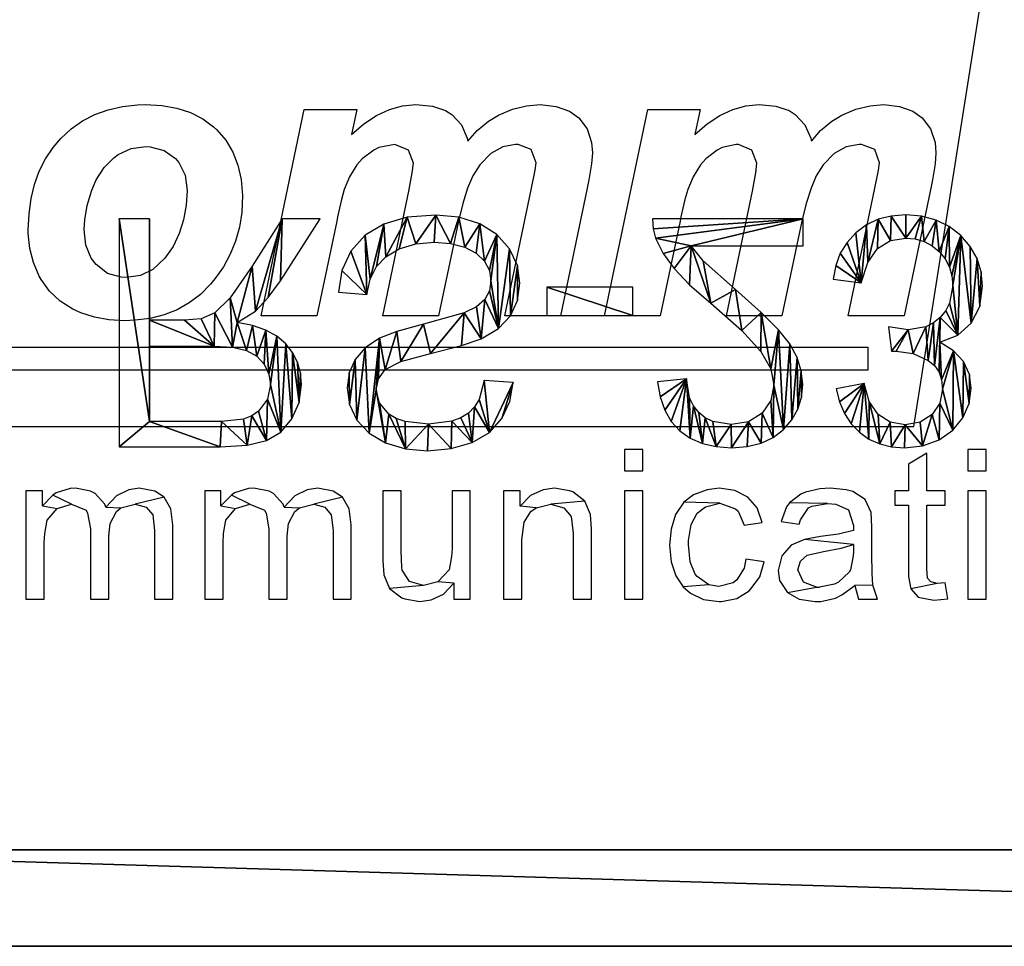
# Model space of a CAD drawing. Header units: millimetres. Extents: x 72 to 150.5, y 81.2 to 131.3.
# Tile 242 of 256: x 105.5 to 115.7, y 105 to 114.5. Entities that reach past the tile are written whole.
import ezdxf

# ---------------------------------------------------------------- set-up
doc = ezdxf.new("R2010")
doc.units = ezdxf.units.MM

# ---------------------------------------------------------------- blocks, each defined once
blk = doc.blocks.new('RS-232 Isolator')
for p, q in [((0.259, 0.042, 0.012), (0.259, 2.402, 0.012)), ((0.259, 2.402, 0.012), (1.305, 2.402, 0.012)), ((1.305, 2.402, 0.012), (1.583, 2.386, 0.012)), ((1.583, 2.386, 0.012), (1.785, 2.338, 0.012)), ((2.845, 2.262, 0.012), (3.016, 2.361, 0.012)), ((3.016, 2.361, 0.012), (3.222, 2.422, 0.012)), ((3.222, 2.422, 0.012), (3.449, 2.442, 0.012)), ((3.449, 2.442, 0.012), (3.696, 2.421, 0.012)), ((3.696, 2.421, 0.012), (3.912, 2.357, 0.012)), ((3.912, 2.357, 0.012), (4.09, 2.253, 0.012)), ((6.17, 2.313, 0.012), (6.296, 2.368, 0.012)), ((6.296, 2.368, 0.012), (6.438, 2.4, 0.012)), ((6.438, 2.4, 0.012), (6.598, 2.411, 0.012)), ((6.598, 2.411, 0.012), (6.759, 2.399, 0.012)), ((6.759, 2.399, 0.012), (6.902, 2.364, 0.012)), ((6.902, 2.364, 0.012), (7.028, 2.305, 0.012)), ((8.019, 2.321, 0.012), (8.131, 2.371, 0.012)), ((8.131, 2.371, 0.012), (8.254, 2.401, 0.012)), ((8.254, 2.401, 0.012), (8.388, 2.411, 0.012)), ((8.388, 2.411, 0.012), (8.573, 2.391, 0.012)), ((8.573, 2.391, 0.012), (8.744, 2.328, 0.012)), ((1.785, 2.338, 0.012), (1.933, 2.25, 0.012)), ((1.933, 2.25, 0.012), (2.047, 2.113, 0.012)), ((2.72, 2.126, 0.012), (2.845, 2.262, 0.012)), ((4.09, 2.253, 0.012), (4.221, 2.109, 0.012)), ((6.062, 2.237, 0.012), (6.17, 2.313, 0.012)), ((7.028, 2.305, 0.012), (7.136, 2.223, 0.012)), ((7.834, 2.163, 0.012), (7.92, 2.251, 0.012)), ((7.92, 2.251, 0.012), (8.019, 2.321, 0.012)), ((8.744, 2.328, 0.012), (8.887, 2.23, 0.012)), ((1.318, 2.141, 0.012), (0.571, 2.141, 0.012)), ((0.571, 2.141, 0.012), (0.571, 1.36, 0.012)), ((1.545, 2.114, 0.012), (1.318, 2.141, 0.012)), ((3.218, 2.141, 0.012), (3.124, 2.108, 0.012)), ((3.462, 2.167, 0.012), (3.218, 2.141, 0.012)), ((3.701, 2.138, 0.012), (3.462, 2.167, 0.012)), ((5.973, 2.139, 0.012), (6.062, 2.237, 0.012)), ((6.403, 2.14, 0.012), (6.325, 2.101, 0.012)), ((6.592, 2.171, 0.012), (6.403, 2.14, 0.012)), ((6.771, 2.142, 0.012), (6.592, 2.171, 0.012)), ((6.913, 2.053, 0.012), (6.771, 2.142, 0.012)), ((7.136, 2.223, 0.012), (7.222, 2.123, 0.012)), ((7.765, 2.058, 0.012), (7.834, 2.163, 0.012)), ((8.239, 2.146, 0.012), (8.113, 2.067, 0.012)), ((8.394, 2.173, 0.012), (8.239, 2.146, 0.012)), ((8.549, 2.147, 0.012), (8.394, 2.173, 0.012)), ((8.673, 2.068, 0.012), (8.549, 2.147, 0.012)), ((8.887, 2.23, 0.012), (8.992, 2.102, 0.012)), ((1.633, 2.08, 0.012), (1.545, 2.114, 0.012)), ((1.702, 2.033, 0.012), (1.633, 2.08, 0.012)), ((2.047, 2.113, 0.012), (2.121, 1.944, 0.012)), ((2.644, 1.964, 0.012), (2.72, 2.126, 0.012)), ((3.049, 2.063, 0.012), (2.952, 1.948, 0.012)), ((3.124, 2.108, 0.012), (3.049, 2.063, 0.012)), ((3.796, 2.102, 0.012), (3.701, 2.138, 0.012)), ((3.874, 2.052, 0.012), (3.796, 2.102, 0.012)), ((3.936, 1.988, 0.012), (3.874, 2.052, 0.012)), ((4.221, 2.109, 0.012), (4.303, 1.934, 0.012)), ((5.905, 2.022, 0.012), (5.973, 2.139, 0.012)), ((6.257, 2.046, 0.012), (6.202, 1.977, 0.012)), ((6.325, 2.101, 0.012), (6.257, 2.046, 0.012)), ((7.005, 1.921, 0.012), (6.913, 2.053, 0.012)), ((7.222, 2.123, 0.012), (7.284, 2.012, 0.012)), ((7.713, 1.937, 0.012), (7.765, 2.058, 0.012)), ((8.113, 2.067, 0.012), (8.02, 1.934, 0.012)), ((8.754, 1.95, 0.012), (8.673, 2.068, 0.012)), ((8.992, 2.102, 0.012), (9.057, 1.955, 0.012)), ((1.793, 1.91, 0.012), (1.702, 2.033, 0.012)), ((2.121, 1.944, 0.012), (2.146, 1.758, 0.012)), ((2.619, 1.792, 0.012), (2.644, 1.964, 0.012)), ((2.952, 1.948, 0.012), (2.92, 1.812, 0.012)), ((3.984, 1.911, 0.012), (3.936, 1.988, 0.012)), ((5.858, 1.885, 0.012), (5.905, 2.022, 0.012)), ((6.202, 1.977, 0.012), (6.162, 1.896, 0.012)), ((7.284, 2.012, 0.012), (7.321, 1.89, 0.012)), ((7.678, 1.8, 0.012), (7.713, 1.937, 0.012)), ((8.781, 1.804, 0.012), (8.754, 1.95, 0.012)), ((9.057, 1.955, 0.012), (9.078, 1.798, 0.012)), ((1.824, 1.758, 0.012), (1.793, 1.91, 0.012)), ((4.037, 1.714, 0.012), (3.984, 1.911, 0.012)), ((4.303, 1.934, 0.012), (4.336, 1.737, 0.012)), ((5.832, 1.729, 0.012), (5.858, 1.885, 0.012)), ((6.162, 1.896, 0.012), (6.13, 1.698, 0.012)), ((7.036, 1.763, 0.012), (7.005, 1.921, 0.012)), ((7.321, 1.89, 0.012), (7.334, 1.756, 0.012)), ((8.02, 1.934, 0.012), (7.968, 1.748, 0.012)), ((1.808, 1.648, 0.012), (1.824, 1.758, 0.012)), ((2.146, 1.758, 0.012), (2.136, 1.637, 0.012)), ((2.64, 1.637, 0.012), (2.619, 1.792, 0.012)), ((2.92, 1.812, 0.012), (2.943, 1.697, 0.012)), ((4.336, 1.737, 0.012), (4.037, 1.714, 0.012)), ((7.002, 1.593, 0.012), (7.036, 1.763, 0.012)), ((7.334, 1.756, 0.012), (7.319, 1.616, 0.012)), ((7.968, 1.748, 0.012), (7.678, 1.8, 0.012)), ((8.771, 1.71, 0.012), (8.781, 1.804, 0.012)), ((9.078, 1.798, 0.012), (9.058, 1.652, 0.012)), ((1.761, 1.546, 0.012), (1.808, 1.648, 0.012)), ((2.136, 1.637, 0.012), (2.105, 1.526, 0.012)), ((2.702, 1.498, 0.012), (2.64, 1.637, 0.012)), ((2.943, 1.697, 0.012), (3.012, 1.603, 0.012)), ((6.13, 1.698, 0.012), (5.832, 1.729, 0.012)), ((8.744, 1.629, 0.012), (8.771, 1.71, 0.012)), ((9.058, 1.652, 0.012), (8.996, 1.52, 0.012)), ((1.684, 1.462, 0.012), (1.761, 1.546, 0.012)), ((3.012, 1.603, 0.012), (3.174, 1.52, 0.012)), ((6.901, 1.414, 0.012), (7.002, 1.593, 0.012)), ((7.319, 1.616, 0.012), (7.276, 1.478, 0.012)), ((8.633, 1.507, 0.012), (8.697, 1.561, 0.012)), ((8.697, 1.561, 0.012), (8.744, 1.629, 0.012)), ((1.577, 1.404, 0.012), (1.684, 1.462, 0.012)), ((2.105, 1.526, 0.012), (2.054, 1.425, 0.012)), ((2.806, 1.377, 0.012), (2.702, 1.498, 0.012)), ((3.174, 1.52, 0.012), (3.482, 1.435, 0.012)), ((3.482, 1.435, 0.012), (3.803, 1.354, 0.012)), ((7.276, 1.478, 0.012), (7.199, 1.337, 0.012)), ((8.299, 1.41, 0.012), (8.475, 1.434, 0.012)), ((8.475, 1.434, 0.012), (8.633, 1.507, 0.012)), ((8.996, 1.52, 0.012), (8.895, 1.407, 0.012)), ((0.571, 1.36, 0.012), (1.243, 1.36, 0.012)), ((1.243, 1.36, 0.012), (1.433, 1.371, 0.012)), ((1.433, 1.371, 0.012), (1.577, 1.404, 0.012)), ((1.983, 1.334, 0.012), (1.891, 1.256, 0.012)), ((2.054, 1.425, 0.012), (1.983, 1.334, 0.012)), ((2.954, 1.278, 0.012), (2.806, 1.377, 0.012)), ((3.803, 1.354, 0.012), (4.005, 1.285, 0.012)), ((6.703, 1.197, 0.012), (6.901, 1.414, 0.012)), ((7.199, 1.337, 0.012), (7.083, 1.19, 0.012)), ((8.221, 1.159, 0.012), (8.253, 1.413, 0.012)), ((8.253, 1.413, 0.012), (8.299, 1.41, 0.012)), ((8.895, 1.407, 0.012), (8.753, 1.32, 0.012)), ((1.891, 1.256, 0.012), (1.776, 1.194, 0.012)), ((3.133, 1.207, 0.012), (2.954, 1.278, 0.012)), ((4.005, 1.285, 0.012), (4.184, 1.177, 0.012)), ((8.753, 1.32, 0.012), (8.939, 1.246, 0.012)), ((8.939, 1.246, 0.012), (9.078, 1.12, 0.012)), ((1.64, 1.147, 0.012), (1.481, 1.115, 0.012)), ((1.776, 1.194, 0.012), (1.64, 1.147, 0.012)), ((3.409, 1.131, 0.012), (3.133, 1.207, 0.012)), ((3.829, 1.016, 0.012), (3.409, 1.131, 0.012)), ((4.184, 1.177, 0.012), (4.309, 1.044, 0.012)), ((6.381, 0.914, 0.012), (6.703, 1.197, 0.012)), ((7.083, 1.19, 0.012), (6.904, 1.01, 0.012)), ((8.425, 1.191, 0.012), (8.221, 1.159, 0.012)), ((8.608, 1.159, 0.012), (8.425, 1.191, 0.012)), ((8.687, 1.118, 0.012), (8.608, 1.159, 0.012)), ((0.934, 1.09, 0.012), (0.571, 1.09, 0.012)), ((0.571, 1.09, 0.012), (0.571, 0.042, 0.012)), ((1.107, 1.078, 0.012), (0.934, 1.09, 0.012)), ((1.25, 1.016, 0.012), (1.107, 1.078, 0.012)), ((1.481, 1.115, 0.012), (1.669, 0.998, 0.012)), ((4.309, 1.044, 0.012), (4.383, 0.887, 0.012)), ((4.684, 0.75, 0.012), (4.684, 1.041, 0.012)), ((4.684, 1.041, 0.012), (5.574, 1.041, 0.012)), ((5.574, 1.041, 0.012), (5.574, 0.75, 0.012)), ((8.757, 1.062, 0.012), (8.687, 1.118, 0.012)), ((8.814, 0.992, 0.012), (8.757, 1.062, 0.012)), ((9.078, 1.12, 0.012), (9.165, 0.948, 0.012)), ((1.408, 0.858, 0.012), (1.25, 1.016, 0.012)), ((1.669, 0.998, 0.012), (1.802, 0.857, 0.012)), ((3.957, 0.953, 0.012), (3.829, 1.016, 0.012)), ((4.042, 0.876, 0.012), (3.957, 0.953, 0.012)), ((6.904, 1.01, 0.012), (6.637, 0.774, 0.012)), ((8.854, 0.914, 0.012), (8.814, 0.992, 0.012)), ((9.165, 0.948, 0.012), (9.194, 0.739, 0.012)), ((1.634, 0.533, 0.012), (1.408, 0.858, 0.012)), ((1.802, 0.857, 0.012), (1.928, 0.684, 0.012)), ((2.529, 0.8, 0.012), (2.823, 0.826, 0.012)), ((2.823, 0.826, 0.012), (2.858, 0.665, 0.012)), ((4.09, 0.787, 0.012), (4.042, 0.876, 0.012)), ((4.383, 0.887, 0.012), (4.407, 0.708, 0.012)), ((6.162, 0.724, 0.012), (6.381, 0.914, 0.012)), ((8.887, 0.732, 0.012), (8.854, 0.914, 0.012)), ((2.564, 0.576, 0.012), (2.529, 0.8, 0.012)), ((4.106, 0.682, 0.012), (4.09, 0.787, 0.012)), ((5.574, 0.75, 0.012), (4.684, 0.75, 0.012)), ((6.002, 0.557, 0.012), (6.162, 0.724, 0.012)), ((6.637, 0.774, 0.012), (6.302, 0.477, 0.012)), ((8.878, 0.632, 0.012), (8.887, 0.732, 0.012)), ((9.194, 0.739, 0.012), (9.18, 0.59, 0.012)), ((1.928, 0.684, 0.012), (2.339, 0.042, 0.012)), ((2.858, 0.665, 0.012), (2.921, 0.535, 0.012)), ((4.09, 0.577, 0.012), (4.106, 0.682, 0.012)), ((4.407, 0.708, 0.012), (4.38, 0.525, 0.012)), ((7.649, 0.665, 0.012), (7.939, 0.703, 0.012)), ((7.675, 0.524, 0.012), (7.649, 0.665, 0.012)), ((7.939, 0.703, 0.012), (8.006, 0.492, 0.012)), ((8.852, 0.54, 0.012), (8.878, 0.632, 0.012)), ((1.946, 0.042, 0.012), (1.634, 0.533, 0.012)), ((2.658, 0.376, 0.012), (2.564, 0.576, 0.012)), ((2.921, 0.535, 0.012), (3.018, 0.433, 0.012)), ((4.039, 0.48, 0.012), (4.09, 0.577, 0.012)), ((4.38, 0.525, 0.012), (4.299, 0.353, 0.012)), ((5.888, 0.401, 0.012), (6.002, 0.557, 0.012)), ((7.722, 0.398, 0.012), (7.675, 0.524, 0.012)), ((8.808, 0.457, 0.012), (8.852, 0.54, 0.012)), ((9.18, 0.59, 0.012), (9.138, 0.453, 0.012)), ((3.018, 0.433, 0.012), (3.158, 0.352, 0.012)), ((3.955, 0.398, 0.012), (4.039, 0.48, 0.012)), ((6.302, 0.477, 0.012), (6.179, 0.32, 0.012)), ((8.006, 0.492, 0.012), (8.109, 0.348, 0.012)), ((8.746, 0.381, 0.012), (8.808, 0.457, 0.012)), ((9.138, 0.453, 0.012), (9.068, 0.328, 0.012)), ((2.805, 0.212, 0.012), (2.658, 0.376, 0.012)), ((3.158, 0.352, 0.012), (3.329, 0.299, 0.012)), ((3.689, 0.295, 0.012), (3.836, 0.335, 0.012)), ((3.836, 0.335, 0.012), (3.955, 0.398, 0.012)), ((4.299, 0.353, 0.012), (4.168, 0.205, 0.012)), ((5.811, 0.243, 0.012), (5.888, 0.401, 0.012)), ((6.179, 0.32, 0.012), (7.337, 0.32, 0.012)), ((7.337, 0.32, 0.012), (7.337, 0.042, 0.012)), ((7.792, 0.285, 0.012), (7.722, 0.398, 0.012)), ((8.109, 0.348, 0.012), (8.242, 0.267, 0.012)), ((8.589, 0.275, 0.012), (8.672, 0.32, 0.012)), ((8.672, 0.32, 0.012), (8.746, 0.381, 0.012)), ((9.068, 0.328, 0.012), (8.969, 0.215, 0.012)), ((2.998, 0.095, 0.012), (2.805, 0.212, 0.012)), ((3.329, 0.299, 0.012), (3.52, 0.282, 0.012)), ((3.52, 0.282, 0.012), (3.689, 0.295, 0.012)), ((4.168, 0.205, 0.012), (3.99, 0.094, 0.012)), ((5.784, 0.144, 0.012), (5.811, 0.243, 0.012)), ((7.883, 0.185, 0.012), (7.792, 0.285, 0.012)), ((8.242, 0.267, 0.012), (8.401, 0.24, 0.012)), ((8.401, 0.24, 0.012), (8.499, 0.249, 0.012)), ((8.499, 0.249, 0.012), (8.589, 0.275, 0.012)), ((8.969, 0.215, 0.012), (8.849, 0.121, 0.012)), ((5.777, 0.042, 0.012), (5.784, 0.144, 0.012)), ((7.993, 0.104, 0.012), (7.883, 0.185, 0.012)), ((8.115, 0.046, 0.012), (7.993, 0.104, 0.012)), ((8.849, 0.121, 0.012), (8.714, 0.054, 0.012)), ((0.571, 0.042, 0.012), (0.259, 0.042, 0.012)), ((2.339, 0.042, 0.012), (1.946, 0.042, 0.012)), ((3.24, 0.025, 0.012), (2.998, 0.095, 0.012)), ((3.535, 0.002, 0.012), (3.24, 0.025, 0.012)), ((3.775, 0.025, 0.012), (3.535, 0.002, 0.012)), ((3.99, 0.094, 0.012), (3.775, 0.025, 0.012)), ((7.337, 0.042, 0.012), (5.777, 0.042, 0.012)), ((8.25, 0.012, 0.012), (8.115, 0.046, 0.012)), ((8.399, 0, 0.012), (8.25, 0.012, 0.012)), ((8.564, 0.013, 0.012), (8.399, 0, 0.012)), ((8.714, 0.054, 0.012), (8.564, 0.013, 0.012))]:
    blk.add_line(p, q)
mesh = blk.add_polyface()
corners = [(0.259, 2.402, 0.012), (0.571, 2.141, 0.012), (0.259, 0.042, 0.012), (1.305, 2.402, 0.012), (1.318, 2.141, 0.012), (1.583, 2.386, 0.012), (1.545, 2.114, 0.012), (1.633, 2.08, 0.012), (1.785, 2.338, 0.012), (1.702, 2.033, 0.012), (1.793, 1.91, 0.012), (1.933, 2.25, 0.012), (1.824, 1.758, 0.012), (1.891, 1.256, 0.012), (1.983, 1.334, 0.012), (2.047, 2.113, 0.012), (2.054, 1.425, 0.012), (2.121, 1.944, 0.012), (2.105, 1.526, 0.012), (2.136, 1.637, 0.012), (2.146, 1.758, 0.012), (1.577, 1.404, 0.012), (1.481, 1.115, 0.012), (1.433, 1.371, 0.012), (1.64, 1.147, 0.012), (1.684, 1.462, 0.012), (1.776, 1.194, 0.012), (1.761, 1.546, 0.012), (1.808, 1.648, 0.012), (1.243, 1.36, 0.012), (0.571, 1.09, 0.012), (0.571, 1.36, 0.012), (0.934, 1.09, 0.012), (1.107, 1.078, 0.012), (1.25, 1.016, 0.012), (1.408, 0.858, 0.012), (1.634, 0.533, 0.012), (1.669, 0.998, 0.012), (1.946, 0.042, 0.012), (1.802, 0.857, 0.012), (1.928, 0.684, 0.012), (2.339, 0.042, 0.012), (0.571, 0.042, 0.012)]
mesh.append_faces([[corners[k] for k in face] for face in [(19, 17, 20), (38, 40, 41)]], dxfattribs={"vtx0": -1})
mesh.append_faces([[corners[k] for k in face] for face in [(0, 1, 2), (1, 3, 4), (4, 5, 6), (6, 5, 7), (7, 8, 9), (9, 8, 10), (10, 11, 12), (13, 11, 14), (14, 15, 16), (16, 17, 18), (18, 17, 19), (21, 22, 23), (22, 21, 24), (24, 25, 26), (26, 28, 13), (29, 30, 31), (30, 29, 32), (32, 29, 33), (33, 29, 34), (34, 23, 35), (35, 22, 36), (36, 37, 38), (42, 31, 30)]], dxfattribs={"vtx0": -1, "vtx1": -1})
mesh.append_faces([[corners[k] for k in face] for face in [(12, 11, 13), (35, 23, 22)]], dxfattribs={"vtx0": -1, "vtx1": -1, "vtx2": -1})
mesh.append_faces([[corners[k] for k in face] for face in [(1, 0, 3), (4, 3, 5), (7, 5, 8), (10, 8, 11), (14, 11, 15), (16, 15, 17), (24, 21, 25), (26, 25, 27), (26, 27, 28), (13, 28, 12), (34, 29, 23), (36, 22, 37), (38, 37, 39), (38, 39, 40), (1, 42, 2), (42, 1, 31)]], dxfattribs={"vtx0": -1, "vtx2": -1})
mesh = blk.add_polyface()
corners = [(3.016, 2.361, 0.012), (2.92, 1.812, 0.012), (2.845, 2.262, 0.012), (2.952, 1.948, 0.012), (3.049, 2.063, 0.012), (3.222, 2.422, 0.012), (3.124, 2.108, 0.012), (3.218, 2.141, 0.012), (3.462, 2.167, 0.012), (3.449, 2.442, 0.012), (3.696, 2.421, 0.012), (3.701, 2.138, 0.012), (3.912, 2.357, 0.012), (3.796, 2.102, 0.012), (3.874, 2.052, 0.012), (3.936, 1.988, 0.012), (4.09, 2.253, 0.012), (3.984, 1.911, 0.012), (4.037, 1.714, 0.012), (4.336, 1.737, 0.012), (4.221, 2.109, 0.012), (4.303, 1.934, 0.012), (2.644, 1.964, 0.012), (2.64, 1.637, 0.012), (2.619, 1.792, 0.012), (2.702, 1.498, 0.012), (2.72, 2.126, 0.012), (2.806, 1.377, 0.012), (2.954, 1.278, 0.012), (2.943, 1.697, 0.012), (3.012, 1.603, 0.012), (3.133, 1.207, 0.012), (3.174, 1.52, 0.012), (3.409, 1.131, 0.012), (3.482, 1.435, 0.012), (3.829, 1.016, 0.012), (3.803, 1.354, 0.012), (4.005, 1.285, 0.012), (3.957, 0.953, 0.012), (4.042, 0.876, 0.012), (4.184, 1.177, 0.012), (4.09, 0.787, 0.012), (4.106, 0.682, 0.012), (4.168, 0.205, 0.012), (4.299, 0.353, 0.012), (4.309, 1.044, 0.012), (4.38, 0.525, 0.012), (4.383, 0.887, 0.012), (4.407, 0.708, 0.012), (2.823, 0.826, 0.012), (2.564, 0.576, 0.012), (2.529, 0.8, 0.012), (2.658, 0.376, 0.012), (2.805, 0.212, 0.012), (2.858, 0.665, 0.012), (2.998, 0.095, 0.012), (2.921, 0.535, 0.012), (3.018, 0.433, 0.012), (3.24, 0.025, 0.012), (3.158, 0.352, 0.012), (3.329, 0.299, 0.012), (3.535, 0.002, 0.012), (3.52, 0.282, 0.012), (3.689, 0.295, 0.012), (3.775, 0.025, 0.012), (3.836, 0.335, 0.012), (3.99, 0.094, 0.012), (3.955, 0.398, 0.012), (4.039, 0.48, 0.012), (4.09, 0.577, 0.012)]
mesh.append_faces([[corners[k] for k in face] for face in [(19, 20, 21), (22, 23, 24), (46, 47, 48), (49, 50, 51)]], dxfattribs={"vtx0": -1})
mesh.append_faces([[corners[k] for k in face] for face in [(0, 1, 2), (1, 0, 3), (3, 0, 4), (4, 5, 6), (6, 5, 7), (7, 5, 8), (8, 10, 11), (11, 12, 13), (13, 12, 14), (14, 12, 15), (15, 16, 17), (17, 16, 18), (18, 16, 19), (23, 22, 25), (25, 26, 27), (27, 2, 28), (28, 30, 31), (31, 32, 33), (33, 34, 35), (35, 37, 38), (38, 37, 39), (39, 40, 41), (41, 40, 42), (43, 40, 44), (44, 45, 46), (50, 49, 52), (52, 49, 53), (53, 54, 55), (55, 57, 58), (58, 60, 61), (61, 63, 64), (64, 65, 66), (66, 68, 43)]], dxfattribs={"vtx0": -1, "vtx1": -1})
mesh.append_faces([[corners[k] for k in face] for face in [(28, 2, 1), (42, 40, 43)]], dxfattribs={"vtx0": -1, "vtx1": -1, "vtx2": -1})
mesh.append_faces([[corners[k] for k in face] for face in [(4, 0, 5), (8, 5, 9), (8, 9, 10), (11, 10, 12), (15, 12, 16), (19, 16, 20), (25, 22, 26), (27, 26, 2), (28, 1, 29), (28, 29, 30), (31, 30, 32), (33, 32, 34), (35, 34, 36), (35, 36, 37), (39, 37, 40), (44, 40, 45), (46, 45, 47), (53, 49, 54), (55, 54, 56), (55, 56, 57), (58, 57, 59), (58, 59, 60), (61, 60, 62), (61, 62, 63), (64, 63, 65), (66, 65, 67), (66, 67, 68), (43, 68, 69), (43, 69, 42)]], dxfattribs={"vtx0": -1, "vtx2": -1})
mesh = blk.add_polyface()
corners = [(5.858, 1.885, 0.012), (6.13, 1.698, 0.012), (5.832, 1.729, 0.012), (5.905, 2.022, 0.012), (5.973, 2.139, 0.012), (6.062, 2.237, 0.012), (6.17, 2.313, 0.012), (6.162, 1.896, 0.012), (6.202, 1.977, 0.012), (6.296, 2.368, 0.012), (6.257, 2.046, 0.012), (6.325, 2.101, 0.012), (6.438, 2.4, 0.012), (6.403, 2.14, 0.012), (6.592, 2.171, 0.012), (6.598, 2.411, 0.012), (6.771, 2.142, 0.012), (6.759, 2.399, 0.012), (6.902, 2.364, 0.012), (6.913, 2.053, 0.012), (7.028, 2.305, 0.012), (7.005, 1.921, 0.012), (7.036, 1.763, 0.012), (7.136, 2.223, 0.012), (7.083, 1.19, 0.012), (7.199, 1.337, 0.012), (7.222, 2.123, 0.012), (7.276, 1.478, 0.012), (7.284, 2.012, 0.012), (7.319, 1.616, 0.012), (7.321, 1.89, 0.012), (7.334, 1.756, 0.012), (6.381, 0.914, 0.012), (6.179, 0.32, 0.012), (6.162, 0.724, 0.012), (6.302, 0.477, 0.012), (6.637, 0.774, 0.012), (6.703, 1.197, 0.012), (6.904, 1.01, 0.012), (6.901, 1.414, 0.012), (7.002, 1.593, 0.012), (5.784, 0.144, 0.012), (7.337, 0.042, 0.012), (5.777, 0.042, 0.012), (5.811, 0.243, 0.012), (5.888, 0.401, 0.012), (6.002, 0.557, 0.012), (7.337, 0.32, 0.012)]
mesh.append_faces([[corners[k] for k in face] for face in [(0, 1, 2), (29, 30, 31), (41, 42, 43), (42, 33, 47)]], dxfattribs={"vtx0": -1})
mesh.append_faces([[corners[k] for k in face] for face in [(1, 6, 7), (7, 6, 8), (8, 9, 10), (10, 9, 11), (11, 12, 13), (13, 12, 14), (14, 15, 16), (16, 18, 19), (19, 20, 21), (21, 20, 22), (24, 23, 25), (25, 26, 27), (27, 28, 29), (32, 33, 34), (33, 32, 35), (35, 32, 36), (36, 37, 38), (38, 40, 24)]], dxfattribs={"vtx0": -1, "vtx1": -1})
mesh.append_faces([[corners[k] for k in face] for face in [(22, 23, 24), (42, 44, 33)]], dxfattribs={"vtx0": -1, "vtx1": -1, "vtx2": -1})
mesh.append_faces([[corners[k] for k in face] for face in [(1, 0, 3), (1, 3, 4), (1, 4, 5), (1, 5, 6), (8, 6, 9), (11, 9, 12), (14, 12, 15), (16, 15, 17), (16, 17, 18), (19, 18, 20), (22, 20, 23), (25, 23, 26), (27, 26, 28), (29, 28, 30), (36, 32, 37), (38, 37, 39), (38, 39, 40), (24, 40, 22), (42, 41, 44), (33, 44, 45), (33, 45, 46), (33, 46, 34)]], dxfattribs={"vtx0": -1, "vtx2": -1})
mesh = blk.add_polyface()
corners = [(7.713, 1.937, 0.012), (7.968, 1.748, 0.012), (7.678, 1.8, 0.012), (7.765, 2.058, 0.012), (7.834, 2.163, 0.012), (7.92, 2.251, 0.012), (8.019, 2.321, 0.012), (8.02, 1.934, 0.012), (8.131, 2.371, 0.012), (8.113, 2.067, 0.012), (8.239, 2.146, 0.012), (8.254, 2.401, 0.012), (8.394, 2.173, 0.012), (8.388, 2.411, 0.012), (8.573, 2.391, 0.012), (8.549, 2.147, 0.012), (8.673, 2.068, 0.012), (8.744, 2.328, 0.012), (8.754, 1.95, 0.012), (8.887, 2.23, 0.012), (8.781, 1.804, 0.012), (8.771, 1.71, 0.012), (8.753, 1.32, 0.012), (8.744, 1.629, 0.012), (8.895, 1.407, 0.012), (8.992, 2.102, 0.012), (8.996, 1.52, 0.012), (9.057, 1.955, 0.012), (9.058, 1.652, 0.012), (9.078, 1.798, 0.012), (8.253, 1.413, 0.012), (8.425, 1.191, 0.012), (8.221, 1.159, 0.012), (8.299, 1.41, 0.012), (8.475, 1.434, 0.012), (8.608, 1.159, 0.012), (8.633, 1.507, 0.012), (8.687, 1.118, 0.012), (8.697, 1.561, 0.012), (8.757, 1.062, 0.012), (8.939, 1.246, 0.012), (8.814, 0.992, 0.012), (8.854, 0.914, 0.012), (8.887, 0.732, 0.012), (7.939, 0.703, 0.012), (7.675, 0.524, 0.012), (7.649, 0.665, 0.012), (7.722, 0.398, 0.012), (7.792, 0.285, 0.012), (7.883, 0.185, 0.012), (7.993, 0.104, 0.012), (8.006, 0.492, 0.012), (8.115, 0.046, 0.012), (8.109, 0.348, 0.012), (8.242, 0.267, 0.012), (8.25, 0.012, 0.012), (8.401, 0.24, 0.012), (8.399, 0, 0.012), (8.564, 0.013, 0.012), (8.499, 0.249, 0.012), (8.589, 0.275, 0.012), (8.714, 0.054, 0.012), (8.672, 0.32, 0.012), (8.746, 0.381, 0.012), (8.849, 0.121, 0.012), (8.808, 0.457, 0.012), (8.852, 0.54, 0.012), (8.969, 0.215, 0.012), (8.878, 0.632, 0.012), (9.078, 1.12, 0.012), (9.068, 0.328, 0.012), (9.138, 0.453, 0.012), (9.165, 0.948, 0.012), (9.18, 0.59, 0.012), (9.194, 0.739, 0.012)]
mesh.append_faces([[corners[k] for k in face] for face in [(0, 1, 2), (28, 27, 29), (30, 31, 32), (44, 45, 46), (73, 72, 74)]], dxfattribs={"vtx0": -1})
mesh.append_faces([[corners[k] for k in face] for face in [(1, 6, 7), (7, 8, 9), (9, 8, 10), (10, 11, 12), (12, 14, 15), (15, 14, 16), (16, 17, 18), (18, 19, 20), (21, 22, 23), (22, 21, 24), (24, 25, 26), (26, 27, 28), (31, 34, 35), (35, 36, 37), (37, 38, 39), (39, 40, 41), (41, 40, 42), (42, 40, 43), (45, 44, 47), (47, 44, 48), (48, 44, 49), (49, 44, 50), (50, 51, 52), (52, 54, 55), (55, 56, 57), (57, 56, 58), (58, 60, 61), (61, 63, 64), (64, 66, 67), (67, 69, 70), (70, 69, 71), (71, 72, 73)]], dxfattribs={"vtx0": -1, "vtx1": -1})
mesh.append_faces([[corners[k] for k in face] for face in [(24, 20, 19), (39, 23, 22), (67, 43, 40)]], dxfattribs={"vtx0": -1, "vtx1": -1, "vtx2": -1})
mesh.append_faces([[corners[k] for k in face] for face in [(1, 0, 3), (1, 3, 4), (1, 4, 5), (1, 5, 6), (7, 6, 8), (10, 8, 11), (12, 11, 13), (12, 13, 14), (16, 14, 17), (18, 17, 19), (24, 21, 20), (24, 19, 25), (26, 25, 27), (31, 30, 33), (31, 33, 34), (35, 34, 36), (37, 36, 38), (39, 38, 23), (39, 22, 40), (50, 44, 51), (52, 51, 53), (52, 53, 54), (55, 54, 56), (58, 56, 59), (58, 59, 60), (61, 60, 62), (61, 62, 63), (64, 63, 65), (64, 65, 66), (67, 66, 68), (67, 68, 43), (67, 40, 69), (71, 69, 72)]], dxfattribs={"vtx0": -1, "vtx2": -1})
mesh = blk.add_polyface()
corners = [(5.574, 1.041, 0.012), (4.684, 0.75, 0.012), (4.684, 1.041, 0.012), (5.574, 0.75, 0.012)]
mesh.append_faces([[corners[k] for k in face] for face in [(0, 1, 2), (1, 0, 3)]], dxfattribs={"vtx0": -1})
blk = doc.blocks.new('Group#7')
at = {"color": 250}
for p, q in [((1.8, 1, 16.5), (34, 1, 16.5)), ((1.8, 1), (34, 1)), ((0.8, 0, 16.5), (35, 0, 16.5)), ((0.8, 0), (35, 0))]:
    blk.add_line(p, q, dxfattribs=at)
at = {"color": 250, "extrusion": (0, 0, -1), "rotation": 180.0000008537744}
blk.add_blockref('RS-232 Isolator', (-6.655, 7.574), dxfattribs=at)
at = {"color": 250}
mesh = blk.add_polyface(dxfattribs=at)
corners = [(0.8, 0, 16.5), (1.8, 1, 16.5), (0.8, 19.75, 16.5), (35, 0, 16.5), (34, 1, 16.5), (34, 18.75, 16.5), (1.8, 18.75, 16.5), (35, 19.75, 16.5)]
mesh.append_faces([[corners[k] for k in face] for face in [(0, 1, 2), (1, 3, 4), (4, 3, 5), (2, 6, 7), (6, 2, 1), (7, 5, 3)]], dxfattribs={"vtx0": -1, "vtx1": -1, "color": 250})
mesh.append_faces([[corners[k] for k in face] for face in [(1, 0, 3), (7, 6, 5)]], dxfattribs={"vtx0": -1, "vtx2": -1, "color": 250})
mesh = blk.add_polyface(dxfattribs=at)
corners = [(0.8, 19.75), (1.8, 18.75), (0.8, 0), (35, 19.75), (34, 18.75), (34, 1), (1.8, 1), (35, 0)]
mesh.append_faces([[corners[k] for k in face] for face in [(0, 1, 2), (1, 3, 4), (4, 3, 5), (2, 6, 7), (6, 2, 1), (7, 5, 3)]], dxfattribs={"vtx0": -1, "vtx1": -1, "color": 250})
mesh.append_faces([[corners[k] for k in face] for face in [(1, 0, 3), (7, 6, 5)]], dxfattribs={"vtx0": -1, "vtx2": -1, "color": 250})
at = {"color": 7}
mesh = blk.add_polyface(dxfattribs=at)
corners = [(34, 1, 16.5), (1.8, 18.75, 16.5), (1.8, 1, 16.5), (34, 18.75, 16.5)]
mesh.append_faces([[corners[k] for k in face] for face in [(0, 1, 2), (1, 0, 3)]], dxfattribs={"vtx0": -1, "color": 7})
mesh = blk.add_polyface(dxfattribs=at)
corners = [(34, 1), (1.8, 18.75), (1.8, 1), (34, 18.75)]
mesh.append_faces([[corners[k] for k in face] for face in [(0, 1, 2), (1, 0, 3)]], dxfattribs={"vtx0": -1, "color": 7})
at = {"color": 250}
mesh = blk.add_polyface(dxfattribs=at)
corners = [(35, 0, 16.5), (0.8, 0), (35, 0), (0.8, 0, 16.5)]
mesh.append_faces([[corners[k] for k in face] for face in [(0, 1, 2), (1, 0, 3)]], dxfattribs={"vtx0": -1, "color": 250})
blk = doc.blocks.new('Group#17')
at = {"color": 104}
for p, q in [((34.41, 28.427), (34.41, 16.2)), ((34.41, 16.2), (40.699, 15.208))]:
    blk.add_line(p, q, dxfattribs=at)
for p, q in [((34.992, 16.675), (34.992, 27.67)), ((35.231, 27.67), (35.231, 16.675)), ((35.966, 25.252), (36.106, 25.312)), ((36.106, 25.312), (36.253, 25.35)), ((36.253, 25.35), (36.406, 25.366)), ((36.406, 25.366), (36.441, 25.366)), ((36.441, 25.366), (36.61, 25.358)), ((36.61, 25.358), (36.768, 25.337)), ((36.768, 25.337), (36.916, 25.302)), ((36.916, 25.302), (37.053, 25.252)), ((35.81, 25.146), (35.931, 25.233)), ((35.931, 25.233), (35.966, 25.252)), ((37.053, 25.252), (37.181, 25.188)), ((37.181, 25.188), (37.299, 25.109)), ((35.707, 25.037), (35.81, 25.146)), ((37.299, 25.109), (37.389, 25.03)), ((35.624, 24.905), (35.707, 25.037)), ((37.389, 25.03), (37.489, 24.922)), ((35.587, 24.823), (35.624, 24.905)), ((37.489, 24.922), (37.572, 24.805)), ((35.54, 24.681), (35.587, 24.823)), ((36.153, 24.715), (36.287, 24.769)), ((36.287, 24.769), (36.449, 24.787)), ((36.449, 24.787), (36.549, 24.782)), ((36.549, 24.782), (36.697, 24.755)), ((37.572, 24.805), (37.638, 24.678)), ((35.513, 24.531), (35.54, 24.681)), ((35.994, 24.546), (36.086, 24.663)), ((36.086, 24.663), (36.153, 24.715)), ((36.697, 24.755), (36.856, 24.707)), ((36.856, 24.707), (36.961, 24.662)), ((36.961, 24.662), (37.091, 24.581)), ((37.638, 24.678), (37.688, 24.539)), ((37.091, 24.581), (37.191, 24.481)), ((35.503, 24.369), (35.513, 24.531)), ((35.954, 24.404), (35.994, 24.546)), ((37.191, 24.481), (37.225, 24.436)), ((37.688, 24.539), (37.722, 24.391)), ((35.508, 24.261), (35.503, 24.369)), ((35.95, 24.35), (35.954, 24.404)), ((37.225, 24.436), (37.286, 24.301)), ((37.722, 24.391), (37.74, 24.234)), ((35.527, 24.105), (35.508, 24.261)), ((35.971, 24.205), (35.95, 24.35)), ((37.286, 24.301), (37.307, 24.15)), ((36.034, 24.076), (35.971, 24.205)), ((37.741, 24.153), (37.732, 23.983)), ((37.74, 24.234), (37.741, 24.153)), ((35.564, 23.96), (35.527, 24.105)), ((36.153, 23.952), (36.034, 24.076)), ((37.305, 24.105), (37.268, 23.96)), ((37.307, 24.15), (37.305, 24.105)), ((35.617, 23.825), (35.564, 23.96)), ((36.274, 23.868), (36.153, 23.952)), ((37.268, 23.96), (37.183, 23.841)), ((37.732, 23.983), (37.704, 23.828)), ((36.406, 23.804), (36.274, 23.868)), ((35.688, 23.701), (35.617, 23.825)), ((36.547, 23.759), (36.406, 23.804)), ((36.699, 23.732), (36.547, 23.759)), ((37.141, 23.806), (37.011, 23.743)), ((37.183, 23.841), (37.141, 23.806)), ((37.704, 23.828), (37.659, 23.687)), ((35.777, 23.585), (35.688, 23.701)), ((36.853, 23.722), (36.699, 23.732)), ((37.011, 23.743), (36.853, 23.722)), ((37.659, 23.687), (37.595, 23.561)), ((35.881, 23.481), (35.777, 23.585)), ((37.595, 23.561), (37.513, 23.448)), ((35.939, 23.434), (35.881, 23.481)), ((37.513, 23.448), (37.481, 23.415)), ((36.061, 23.347), (35.939, 23.434)), ((36.192, 23.276), (36.061, 23.347)), ((37.481, 23.415), (37.373, 23.321)), ((36.328, 23.222), (36.192, 23.276)), ((37.25, 23.249), (37.114, 23.196)), ((37.373, 23.321), (37.25, 23.249)), ((36.472, 23.181), (36.328, 23.222)), ((36.623, 23.157), (36.472, 23.181)), ((36.802, 23.149), (36.623, 23.157)), ((36.966, 23.162), (36.802, 23.149)), ((37.114, 23.196), (36.966, 23.162)), ((35.553, 22.955), (37.691, 22.509)), ((35.553, 22.379), (35.553, 22.955)), ((37.691, 22.509), (37.691, 21.967)), ((36.536, 22.173), (35.553, 22.379)), ((36.578, 22.165), (36.536, 22.173)), ((36.76, 22.123), (36.578, 22.165)), ((36.864, 22.095), (36.76, 22.123)), ((36.995, 22.041), (36.864, 22.095)), ((37.117, 21.965), (36.995, 22.041)), ((37.431, 22.021), (37.542, 21.893)), ((37.691, 21.967), (37.431, 22.021)), ((37.181, 21.909), (37.117, 21.965)), ((37.271, 21.79), (37.181, 21.909)), ((37.542, 21.893), (37.629, 21.762)), ((37.297, 21.738), (37.271, 21.79)), ((37.328, 21.571), (37.297, 21.738)), ((37.629, 21.762), (37.691, 21.629)), ((35.553, 21.119), (35.553, 21.695)), ((35.553, 21.695), (36.845, 21.426)), ((37.691, 21.629), (37.728, 21.494)), ((37.271, 21.432), (37.328, 21.571)), ((36.845, 21.426), (37.036, 21.391)), ((37.135, 21.379), (37.271, 21.432)), ((37.728, 21.494), (37.741, 21.354)), ((37.036, 21.391), (37.135, 21.379)), ((37.741, 21.354), (37.725, 21.183)), ((36.534, 20.914), (35.553, 21.119)), ((37.725, 21.183), (37.68, 21.046)), ((37.68, 21.046), (37.64, 20.982)), ((36.719, 20.869), (36.534, 20.914)), ((37.64, 20.982), (37.532, 20.882)), ((36.877, 20.819), (36.719, 20.869)), ((37.004, 20.765), (36.877, 20.819)), ((37.394, 20.823), (37.363, 20.815)), ((37.363, 20.815), (37.472, 20.721)), ((37.532, 20.882), (37.394, 20.823)), ((37.118, 20.694), (37.004, 20.765)), ((37.234, 20.58), (37.118, 20.694)), ((37.472, 20.721), (37.569, 20.604)), ((37.569, 20.604), (37.632, 20.498)), ((37.305, 20.456), (37.234, 20.58)), ((37.632, 20.498), (37.693, 20.354)), ((35.553, 20.433), (36.859, 20.16)), ((35.553, 19.856), (35.553, 20.433)), ((37.328, 20.322), (37.305, 20.456)), ((37.275, 20.16), (37.328, 20.297)), ((37.328, 20.297), (37.328, 20.322)), ((37.693, 20.354), (37.73, 20.208)), ((37.73, 20.208), (37.741, 20.068)), ((36.859, 20.16), (37.064, 20.12)), ((37.064, 20.12), (37.138, 20.11)), ((37.138, 20.11), (37.275, 20.16)), ((37.741, 20.068), (37.723, 19.902)), ((37.723, 19.902), (37.674, 19.766)), ((36.859, 19.584), (35.553, 19.856)), ((37.604, 19.669), (37.489, 19.582)), ((37.674, 19.766), (37.604, 19.669)), ((36.964, 19.563), (36.859, 19.584)), ((37.489, 19.582), (37.349, 19.535)), ((37.128, 19.535), (36.964, 19.563)), ((37.242, 19.527), (37.128, 19.535)), ((37.349, 19.535), (37.242, 19.527)), ((35.553, 19.401), (37.691, 18.955)), ((35.553, 18.825), (35.553, 19.401)), ((37.691, 18.955), (37.691, 18.413)), ((36.536, 18.619), (35.553, 18.825)), ((36.578, 18.611), (36.536, 18.619)), ((36.76, 18.569), (36.578, 18.611)), ((36.864, 18.54), (36.76, 18.569)), ((36.995, 18.485), (36.864, 18.54)), ((37.117, 18.409), (36.995, 18.485)), ((37.691, 18.413), (37.431, 18.466)), ((37.431, 18.466), (37.542, 18.339)), ((37.181, 18.355), (37.117, 18.409)), ((37.271, 18.236), (37.181, 18.355)), ((37.542, 18.339), (37.629, 18.208)), ((35.553, 18.141), (36.845, 17.872)), ((35.553, 17.565), (35.553, 18.141)), ((37.297, 18.184), (37.271, 18.236)), ((37.328, 18.041), (37.297, 18.184)), ((37.629, 18.208), (37.691, 18.075)), ((37.328, 18.015), (37.328, 18.041)), ((37.691, 18.075), (37.728, 17.94)), ((37.271, 17.878), (37.328, 18.015)), ((37.728, 17.94), (37.741, 17.8)), ((36.845, 17.872), (37.036, 17.835)), ((37.036, 17.835), (37.135, 17.825)), ((37.135, 17.825), (37.271, 17.878)), ((37.741, 17.8), (37.725, 17.629)), ((36.534, 17.358), (35.553, 17.565)), ((37.725, 17.629), (37.68, 17.492)), ((37.64, 17.428), (37.532, 17.328)), ((37.68, 17.492), (37.64, 17.428)), ((36.719, 17.314), (36.534, 17.358)), ((37.532, 17.328), (37.394, 17.267)), ((36.877, 17.264), (36.719, 17.314)), ((37.004, 17.211), (36.877, 17.264)), ((37.394, 17.267), (37.363, 17.261)), ((37.363, 17.261), (37.472, 17.167)), ((37.118, 17.14), (37.004, 17.211)), ((37.234, 17.026), (37.118, 17.14)), ((37.472, 17.167), (37.569, 17.05)), ((37.305, 16.902), (37.234, 17.026)), ((37.569, 17.05), (37.632, 16.944)), ((37.632, 16.944), (37.693, 16.8)), ((35.553, 16.302), (35.553, 16.879)), ((35.553, 16.879), (36.859, 16.606)), ((37.328, 16.768), (37.305, 16.902)), ((37.275, 16.604), (37.328, 16.743)), ((37.328, 16.743), (37.328, 16.768)), ((37.693, 16.8), (37.73, 16.654)), ((35.231, 16.675), (34.992, 16.675)), ((37.73, 16.654), (37.741, 16.512)), ((36.859, 16.606), (37.064, 16.566)), ((37.064, 16.566), (37.138, 16.556)), ((37.138, 16.556), (37.275, 16.604)), ((37.741, 16.512), (37.723, 16.348)), ((37.723, 16.348), (37.674, 16.212)), ((36.859, 16.028), (35.553, 16.302)), ((37.674, 16.212), (37.604, 16.115)), ((37.604, 16.115), (37.489, 16.028)), ((36.964, 16.009), (36.859, 16.028)), ((37.128, 15.981), (36.964, 16.009)), ((37.489, 16.028), (37.349, 15.981)), ((37.242, 15.972), (37.128, 15.981)), ((37.349, 15.981), (37.242, 15.972))]:
    blk.add_line(p, q)
at = {"color": 164}
for p, q in [((33.743, 25.39), (32.621, 25.39)), ((32.621, 25.39), (32.621, 25.2)), ((33.743, 25.219), (33.743, 25.39)), ((32.621, 25.2), (33.204, 25.2)), ((33.204, 25.2), (33.299, 25.196)), ((33.299, 25.196), (33.44, 25.17)), ((33.587, 25.219), (33.561, 25.067)), ((33.697, 25.113), (33.587, 25.219)), ((33.587, 25.219), (33.743, 25.219)), ((33.44, 25.17), (33.561, 25.067)), ((33.603, 24.92), (33.697, 25.113)), ((33.72, 25.079), (33.697, 25.113)), ((33.766, 24.931), (33.72, 25.079)), ((33.561, 25.067), (33.603, 24.92)), ((33.603, 24.92), (33.542, 24.768)), ((33.739, 24.722), (33.769, 24.878)), ((33.769, 24.878), (33.766, 24.931)), ((33.542, 24.768), (33.512, 24.753)), ((32.621, 24.722), (32.621, 24.533)), ((33.349, 24.722), (32.621, 24.722)), ((33.512, 24.753), (33.349, 24.722)), ((33.603, 24.575), (33.716, 24.673)), ((33.716, 24.673), (33.739, 24.722)), ((33.572, 24.563), (33.565, 24.408)), ((33.572, 24.563), (33.603, 24.575)), ((33.69, 24.453), (33.572, 24.563)), ((32.621, 24.533), (33.273, 24.533)), ((33.273, 24.533), (33.405, 24.518)), ((33.405, 24.518), (33.527, 24.453)), ((33.527, 24.453), (33.565, 24.408)), ((33.565, 24.408), (33.603, 24.26)), ((33.754, 24.324), (33.69, 24.453)), ((33.603, 24.26), (33.572, 24.146)), ((33.678, 23.96), (33.603, 24.26)), ((33.769, 24.218), (33.754, 24.324)), ((33.739, 24.055), (33.769, 24.218)), ((33.33, 24.059), (32.621, 24.059)), ((32.621, 24.059), (32.621, 23.869)), ((33.493, 24.078), (33.33, 24.059)), ((33.572, 24.146), (33.493, 24.078)), ((33.678, 23.96), (33.739, 24.055)), ((33.557, 23.892), (33.678, 23.96)), ((32.621, 23.869), (33.39, 23.869)), ((33.39, 23.869), (33.557, 23.892)), ((32.621, 23.54), (32.621, 23.35)), ((33.743, 23.54), (32.621, 23.54)), ((33.743, 23.373), (33.743, 23.54)), ((32.621, 23.35), (33.204, 23.35)), ((33.204, 23.35), (33.299, 23.346)), ((33.299, 23.346), (33.44, 23.32)), ((33.587, 23.373), (33.561, 23.221)), ((33.697, 23.263), (33.587, 23.373)), ((33.587, 23.373), (33.743, 23.373)), ((33.44, 23.32), (33.561, 23.221)), ((33.603, 23.073), (33.697, 23.263)), ((33.72, 23.232), (33.697, 23.263)), ((33.561, 23.221), (33.603, 23.073)), ((33.766, 23.085), (33.72, 23.232)), ((33.603, 23.073), (33.542, 22.921)), ((33.739, 22.872), (33.769, 23.031)), ((33.769, 23.031), (33.766, 23.085)), ((33.349, 22.876), (32.621, 22.876)), ((32.621, 22.876), (32.621, 22.686)), ((33.512, 22.903), (33.349, 22.876)), ((33.542, 22.921), (33.512, 22.903)), ((33.716, 22.827), (33.739, 22.872)), ((33.572, 22.717), (33.603, 22.728)), ((33.603, 22.728), (33.716, 22.827)), ((32.621, 22.686), (33.273, 22.686)), ((33.273, 22.686), (33.405, 22.671)), ((33.405, 22.671), (33.527, 22.607)), ((33.572, 22.717), (33.565, 22.558)), ((33.69, 22.607), (33.572, 22.717)), ((33.527, 22.607), (33.565, 22.558)), ((33.565, 22.558), (33.603, 22.41)), ((33.754, 22.478), (33.69, 22.607)), ((33.769, 22.368), (33.754, 22.478)), ((33.603, 22.41), (33.572, 22.296)), ((33.678, 22.114), (33.603, 22.41)), ((33.739, 22.209), (33.769, 22.368)), ((33.493, 22.231), (33.33, 22.212)), ((33.572, 22.296), (33.493, 22.231)), ((33.33, 22.212), (32.621, 22.212)), ((32.621, 22.212), (32.621, 22.023)), ((33.557, 22.046), (33.678, 22.114)), ((33.678, 22.114), (33.739, 22.209)), ((32.621, 22.023), (33.39, 22.023)), ((33.39, 22.023), (33.557, 22.046)), ((32.731, 21.629), (32.636, 21.5)), ((32.871, 21.685), (32.731, 21.629)), ((32.761, 21.276), (32.731, 21.629)), ((33.022, 21.697), (32.871, 21.685)), ((33.049, 21.697), (33.022, 21.697)), ((33.743, 21.697), (33.049, 21.697)), ((33.743, 21.507), (33.743, 21.697)), ((32.947, 21.5), (33.121, 21.507)), ((33.121, 21.507), (33.743, 21.507)), ((32.624, 21.469), (32.598, 21.314)), ((32.636, 21.5), (32.624, 21.469)), ((32.761, 21.276), (32.803, 21.42)), ((32.803, 21.42), (32.92, 21.496)), ((32.92, 21.496), (32.947, 21.5)), ((32.598, 21.314), (32.613, 21.196)), ((32.799, 21.128), (32.761, 21.276)), ((32.613, 21.196), (32.674, 21.067)), ((32.787, 20.961), (32.799, 21.128)), ((32.924, 21.011), (32.799, 21.128)), ((32.674, 21.067), (32.787, 20.961)), ((33.064, 20.984), (32.924, 21.011)), ((32.621, 20.961), (32.621, 20.791)), ((32.787, 20.961), (32.621, 20.961)), ((33.144, 20.98), (33.064, 20.984)), ((33.743, 20.98), (33.144, 20.98)), ((33.743, 20.791), (33.743, 20.98)), ((32.621, 20.791), (33.743, 20.791)), ((33.743, 20.446), (32.621, 20.446)), ((32.621, 20.446), (32.621, 20.256)), ((33.743, 20.275), (33.743, 20.446)), ((32.621, 20.256), (33.235, 20.256)), ((33.235, 20.256), (33.417, 20.233)), ((33.417, 20.233), (33.527, 20.165)), ((33.568, 20.108), (33.584, 20.275)), ((33.584, 20.275), (33.743, 20.275)), ((33.694, 20.169), (33.584, 20.275)), ((33.527, 20.165), (33.568, 20.108)), ((33.568, 20.108), (33.603, 19.957)), ((33.754, 20.036), (33.694, 20.169)), ((33.769, 19.919), (33.754, 20.036)), ((33.603, 19.957), (33.568, 19.824)), ((33.637, 19.604), (33.603, 19.957)), ((33.743, 19.763), (33.769, 19.919)), ((33.568, 19.824), (33.477, 19.748)), ((33.303, 19.725), (32.621, 19.725)), ((32.621, 19.725), (32.621, 19.536)), ((33.477, 19.748), (33.303, 19.725)), ((33.637, 19.604), (33.731, 19.729)), ((33.731, 19.729), (33.743, 19.763)), ((33.496, 19.547), (33.637, 19.604)), ((32.621, 19.536), (33.311, 19.536)), ((33.311, 19.536), (33.349, 19.536)), ((33.349, 19.536), (33.496, 19.547)), ((33.743, 19.194), (32.621, 19.194)), ((32.621, 19.194), (32.621, 19.005)), ((33.743, 19.005), (33.743, 19.194)), ((34.171, 19.194), (33.951, 19.194)), ((33.951, 19.194), (33.951, 19.005)), ((34.171, 19.005), (34.171, 19.194)), ((32.621, 19.005), (33.743, 19.005)), ((33.951, 19.005), (34.171, 19.005)), ((32.863, 18.664), (32.749, 18.588)), ((33.007, 18.713), (32.863, 18.664)), ((33.178, 18.728), (33.007, 18.713)), ((33.345, 18.713), (33.178, 18.728)), ((33.496, 18.667), (33.345, 18.713)), ((33.625, 18.58), (33.496, 18.667)), ((32.749, 18.588), (32.681, 18.512)), ((32.768, 18.322), (32.749, 18.588)), ((33.614, 18.209), (33.625, 18.58)), ((33.701, 18.482), (33.625, 18.58)), ((32.681, 18.512), (32.617, 18.376)), ((32.856, 18.444), (32.878, 18.463)), ((32.878, 18.463), (33.007, 18.516)), ((33.007, 18.516), (33.185, 18.531)), ((33.185, 18.531), (33.227, 18.531)), ((33.227, 18.531), (33.394, 18.504)), ((33.394, 18.504), (33.512, 18.444)), ((33.754, 18.338), (33.701, 18.482)), ((32.617, 18.376), (32.598, 18.216)), ((32.768, 18.322), (32.856, 18.444)), ((33.512, 18.444), (33.576, 18.357)), ((33.576, 18.357), (33.614, 18.209)), ((32.753, 18.22), (32.768, 18.322)), ((33.769, 18.216), (33.754, 18.338)), ((32.598, 18.216), (32.598, 18.19)), ((32.598, 18.19), (32.628, 18.034)), ((32.791, 18.072), (32.753, 18.22)), ((33.614, 18.209), (33.557, 18.046)), ((33.747, 18.053), (33.769, 18.216)), ((32.822, 18.034), (32.791, 18.072)), ((33.557, 18.046), (33.531, 18.019)), ((33.678, 17.917), (33.747, 18.053)), ((32.628, 18.034), (32.708, 17.905)), ((32.943, 17.958), (32.822, 18.034)), ((33.034, 17.94), (32.943, 17.958)), ((33.007, 17.75), (33.034, 17.94)), ((33.531, 18.019), (33.386, 17.955)), ((33.386, 17.955), (33.413, 17.769)), ((32.708, 17.905), (32.731, 17.883)), ((32.731, 17.883), (32.852, 17.795)), ((33.565, 17.822), (33.678, 17.917)), ((32.852, 17.795), (33.007, 17.75)), ((33.413, 17.769), (33.565, 17.822)), ((32.814, 17.591), (32.689, 17.507)), ((32.916, 17.606), (32.814, 17.591)), ((33.068, 17.568), (32.916, 17.606)), ((33.178, 17.469), (33.068, 17.568)), ((33.424, 17.572), (33.398, 17.386)), ((33.576, 17.519), (33.424, 17.572)), ((32.689, 17.507), (32.621, 17.386)), ((32.689, 17.507), (32.746, 17.208)), ((33.239, 17.333), (33.178, 17.469)), ((33.618, 17.488), (33.576, 17.519)), ((33.61, 17.094), (33.618, 17.488)), ((33.709, 17.371), (33.618, 17.488)), ((32.621, 17.386), (32.598, 17.223)), ((32.746, 17.208), (32.795, 17.344)), ((32.795, 17.344), (32.924, 17.401)), ((32.924, 17.401), (33.015, 17.375)), ((33.015, 17.375), (33.076, 17.303)), ((33.185, 16.825), (33.239, 17.333)), ((33.269, 17.166), (33.239, 17.333)), ((33.398, 17.386), (33.443, 17.375)), ((33.443, 17.375), (33.565, 17.291)), ((33.728, 17.322), (33.709, 17.371)), ((32.598, 17.223), (32.598, 17.162)), ((33.076, 17.303), (33.113, 17.136)), ((33.565, 17.291), (33.584, 17.257)), ((33.584, 17.257), (33.61, 17.094)), ((33.762, 17.174), (33.728, 17.322)), ((32.598, 17.162), (32.632, 17.011)), ((32.746, 17.208), (32.746, 17.177)), ((32.776, 17.022), (32.746, 17.177)), ((33.113, 17.136), (33.148, 16.954)), ((33.295, 16.98), (33.269, 17.166)), ((33.769, 17.067), (33.762, 17.174)), ((32.795, 16.98), (32.776, 17.022)), ((33.61, 17.094), (33.603, 17.007)), ((33.754, 16.901), (33.769, 17.067)), ((32.632, 17.011), (32.666, 16.946)), ((32.666, 16.946), (32.761, 16.81)), ((32.901, 16.87), (32.795, 16.98)), ((33.148, 16.954), (33.185, 16.825)), ((33.333, 16.825), (33.295, 16.98)), ((33.603, 17.007), (33.546, 16.878)), ((32.924, 16.855), (32.901, 16.87)), ((33.068, 16.829), (32.924, 16.855)), ((33.113, 16.825), (33.068, 16.829)), ((33.185, 16.825), (33.113, 16.825)), ((33.383, 16.825), (33.333, 16.825)), ((33.546, 16.878), (33.383, 16.825)), ((33.652, 16.704), (33.735, 16.832)), ((33.735, 16.832), (33.754, 16.901)), ((32.761, 16.81), (32.621, 16.772)), ((32.621, 16.772), (32.621, 16.575)), ((32.765, 16.624), (32.761, 16.81)), ((32.621, 16.575), (32.765, 16.624)), ((32.765, 16.624), (32.886, 16.631)), ((32.886, 16.631), (33.091, 16.635)), ((33.091, 16.635), (33.345, 16.635)), ((33.345, 16.635), (33.371, 16.635)), ((33.371, 16.635), (33.519, 16.643)), ((33.519, 16.643), (33.652, 16.704)), ((33.743, 16.396), (33.595, 16.396)), ((33.595, 16.396), (33.595, 16.256)), ((33.743, 16.256), (33.743, 16.396)), ((32.727, 16.233), (32.64, 16.154)), ((32.856, 16.256), (32.727, 16.233)), ((32.784, 15.96), (32.727, 16.233)), ((32.95, 16.256), (32.856, 16.256)), ((33.595, 16.256), (32.95, 16.256)), ((34.02, 16.256), (33.743, 16.256)), ((34.133, 16.067), (34.02, 16.256)), ((32.64, 16.154), (32.609, 15.994)), ((32.784, 15.96), (32.799, 16.025)), ((32.799, 16.025), (32.837, 16.059)), ((32.837, 16.059), (32.939, 16.067)), ((32.939, 16.067), (33.595, 16.067)), ((33.595, 16.067), (33.595, 15.877)), ((33.743, 15.877), (33.743, 16.067)), ((33.743, 16.067), (34.133, 16.067)), ((32.609, 15.994), (32.624, 15.85)), ((32.791, 15.877), (32.784, 15.96)), ((32.624, 15.85), (32.791, 15.877)), ((33.595, 15.877), (33.743, 15.877)), ((33.743, 15.642), (32.621, 15.642)), ((32.621, 15.642), (32.621, 15.452)), ((33.743, 15.452), (33.743, 15.642)), ((34.171, 15.642), (33.951, 15.642)), ((33.951, 15.642), (33.951, 15.452)), ((34.171, 15.452), (34.171, 15.642)), ((32.621, 15.452), (33.743, 15.452)), ((33.951, 15.452), (34.171, 15.452))]:
    blk.add_line(p, q, dxfattribs=at)

msp = doc.modelspace()

# ---------------------------------------------------------------- block references
msp.add_blockref('Group#7', (99.577, 104.951))
at = {"rotation": 89.99999999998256}
msp.add_blockref('Group#17', (130.916, 75.925, 16.5), dxfattribs=at)

doc.saveas('drawing.dxf')
